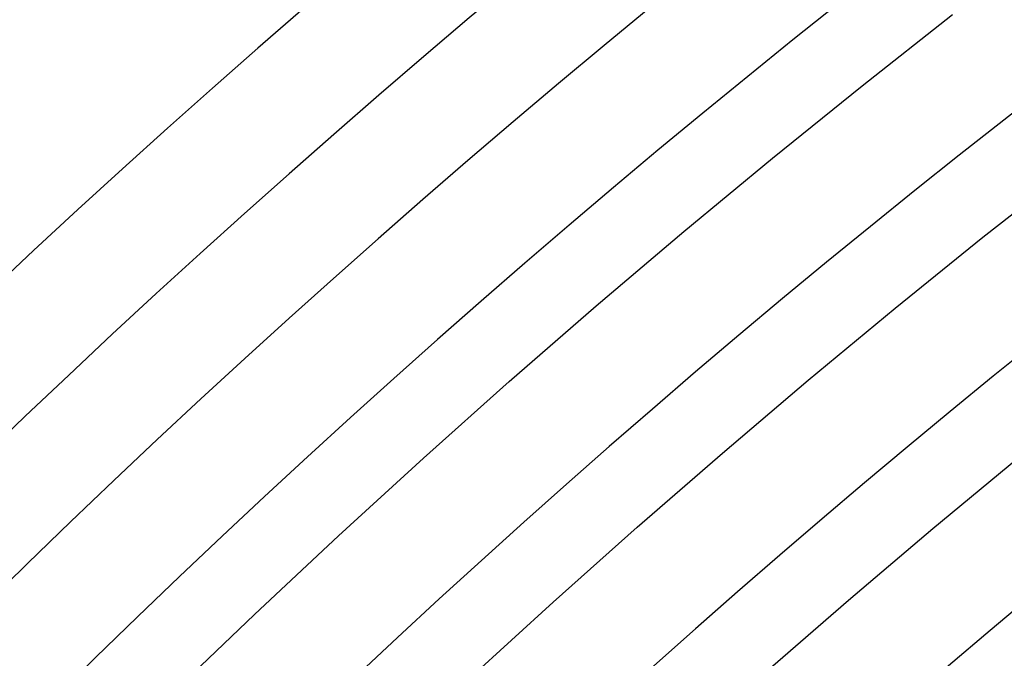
# Model space of a CAD drawing. Header units: millimetres. Extents: x -385 to 385, y -385 to 385.
# Tile 37 of 113: x -235 to -201, y 238 to 261. Entities that reach past the tile are written whole.
import ezdxf

# ---------------------------------------------------------------- set-up
doc = ezdxf.new("R2010")
doc.units = ezdxf.units.MM
doc.layers.add('THICK', color=7, linetype='Continuous')

msp = doc.modelspace()

# ---------------------------------------------------------------- linework, layer by layer
at = {"layer": 'THICK'}
for p, q in [((-206.063, 258.395), (-202.914, 260.876)), ((-209.182, 255.877), (-206.063, 258.395)), ((-212.271, 253.321), (-209.182, 255.877)), ((-201.855, 253.118), (-198.77, 255.548)), ((-215.328, 250.727), (-212.271, 253.321)), ((-204.91, 250.651), (-201.855, 253.118)), ((-218.353, 248.097), (-215.328, 250.727)), ((-207.935, 248.147), (-204.91, 250.651)), ((-221.346, 245.43), (-218.353, 248.097)), ((-210.93, 245.607), (-207.935, 248.147)), ((-213.893, 243.03), (-210.93, 245.607)), ((-224.307, 242.728), (-221.346, 245.43)), ((-203.6, 242.973), (-200.638, 245.425)), ((-216.826, 240.418), (-213.893, 243.03)), ((-206.532, 240.486), (-203.6, 242.973)), ((-227.234, 239.989), (-224.307, 242.728)), ((-209.434, 237.963), (-206.532, 240.486)), ((-219.726, 237.77), (-216.826, 240.418)), ((-230.129, 237.215), (-227.234, 239.989))]:
    msp.add_line(p, q, dxfattribs=at)
for radius, start, end in [(345, 90.33161, 134.6684), (341, 90.33602, 134.66393), (337.25, 90.0861, 134.91391), (333.25, 90.34387, 134.65614), (326.5, 90.35098, 134.64904), (319.75, 90.35837, 134.64164), (313, 90.3661, 134.63391), (306.25, 90.37418, 134.62583), (299.5, 90.3826, 134.61741), (292.75, 90.39143, 134.60858)]:
    msp.add_arc((0, 0), radius, start, end, dxfattribs=at)

doc.saveas('drawing.dxf')
